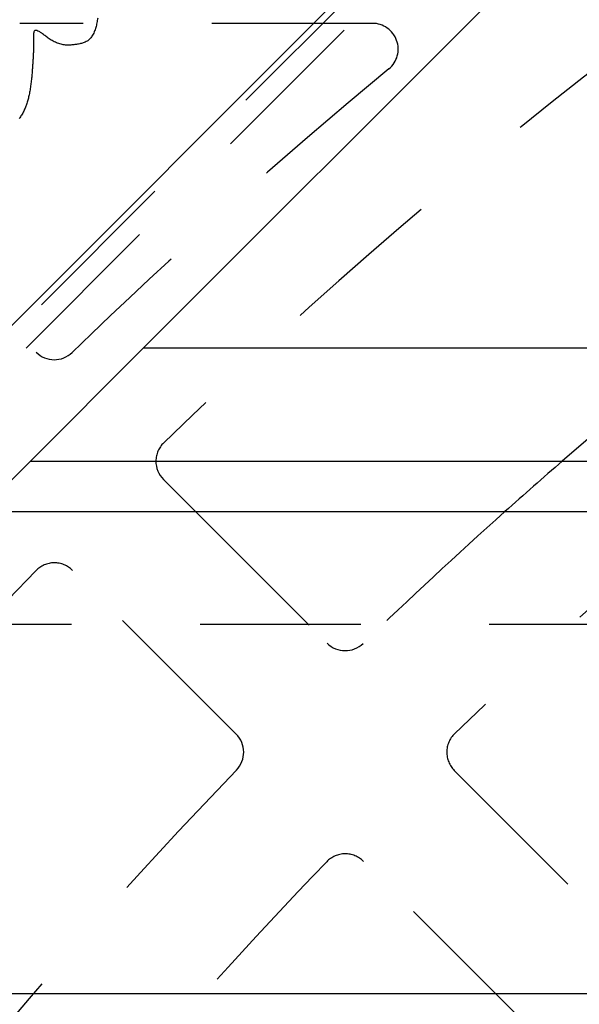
# Model space of a CAD drawing. Extents: x 3.7 to 27.5, y 0.6 to 16.6.
# Tile 11 of 26: x 5.109 to 5.545, y 8.668 to 9.433. Entities that reach past the tile are written whole.
import ezdxf

# ---------------------------------------------------------------- set-up
doc = ezdxf.new("R2010")
doc.units = 0
doc.linetypes.add('HIDDEN', pattern=[0.1875, 0.125, -0.0625])
doc.layers.add('ACSRY', color=30, linetype='CONTINUOUS')

msp = doc.modelspace()

# ---------------------------------------------------------------- linework, layer by layer
at = {"layer": 'ACSRY', "color": 30, "linetype": 'HIDDEN'}
for p, q in [((5.53293, 9.61827), (4.63712, 8.72246)), ((4.63712, 8.7006), (5.53293, 9.59641)), ((5.38396, 9.43058), (5.10947, 9.43058)), ((4.99499, 9.30217), (5.12229, 9.17487)), ((5.20562, 9.17783), (5.11793, 9.09013)), ((5.24633, 9.05083), (5.34859, 8.94857)), ((5.27788, 8.87785), (5.15058, 9.00515)), ((8.07487, 8.96314), (4.99093, 8.96314)), ((5.4476, 8.84955), (5.57491, 8.72225)), ((5.5042, 8.65154), (5.37689, 8.77884))]:
    msp.add_line(p, q, dxfattribs=at)
at = {"layer": 'ACSRY', "color": 30, "linetype": 'CONTINUOUS'}
for p, q in [((5.20562, 9.17783), (5.61712, 9.58933)), ((5.49128, 9.5837), (4.64275, 8.73517)), ((11.57462, 9.17783), (5.20562, 9.17783)), ((4.70362, 8.67583), (5.11793, 9.09013)), ((5.11793, 9.09013), (8.07487, 9.09013)), ((5.2213, 9.07586), (5.24633, 9.05083)), ((5.07862, 9.05083), (8.07487, 9.05083)), ((11.57462, 8.67583), (4.70362, 8.67583))]:
    msp.add_line(p, q, dxfattribs=at)
msp.add_lwpolyline([(5.17019, 9.43464, -0.003067), (5.16952, 9.43096, -0.007039), (5.16868, 9.42734, -0.01789), (5.16746, 9.42385, -0.038353), (5.16567, 9.42064, -0.040695), (5.16372, 9.41815, -0.042587), (5.16201, 9.41677, -0.067674), (5.16046, 9.41603, -0.041598), (5.15895, 9.41546, -0.010842), (5.15753, 9.415, -0.011686), (5.15621, 9.41466, -0.018645), (5.15443, 9.41433, -0.01264), (5.1517, 9.41393, -0.010023), (5.14845, 9.41364, -0.019224), (5.14513, 9.41369, -0.032305), (5.14171, 9.41426, -0.042291), (5.13811, 9.41549, -0.035388), (5.13466, 9.41717, -0.029714), (5.13172, 9.41907, -0.026173), (5.12914, 9.42101, -0.009061), (5.12676, 9.42281, 0.008031), (5.12457, 9.42421, 0.033276), (5.1227, 9.42494, 0.063301), (5.12134, 9.42499, 0.119708), (5.12066, 9.4244, 0.226514), (5.1204, 9.42339, 0.070661), (5.12024, 9.42218, 0.014748), (5.12016, 9.421, 0.012552), (5.12014, 9.41991, 0.014089), (5.12017, 9.41818, 0.000894), (5.12019, 9.41512, -0.00213), (5.12018, 9.41143, -0.00423), (5.1201, 9.40791, -0.005591), (5.11995, 9.40462, -0.004126), (5.11977, 9.40146, -0.002905), (5.11955, 9.39818, -0.001504), (5.11929, 9.39459, -0.00136), (5.11898, 9.39079, -0.002607), (5.11862, 9.38689, -0.004424), (5.11815, 9.38292, -0.007028), (5.11755, 9.37889, -0.00811), (5.11684, 9.37503, -0.009611), (5.11604, 9.37156, -0.012597), (5.11511, 9.36836, -0.014134), (5.11401, 9.36527, -0.017537), (5.11263, 9.36223, -0.023914), (5.1109, 9.35925, -0.0231), (5.10901, 9.35656, -0.022434)], format="xyb", dxfattribs=at)
at = {"layer": 'ACSRY', "color": 30, "linetype": 'HIDDEN'}
for centre, radius, start, end in [((8.10587, 6.12058), 4.15, 127.19239, 134.02884), ((5.38396, 9.41058), 0.02, 309.60193, 90), ((8.10587, 6.12058), 4.25, 129.60193, 134.06068), ((8.10587, 6.12058), 3.93, 123.60102, 130.92107), ((5.13643, 9.18901), 0.02, 225, 314.06068), ((5.23544, 9.09001), 0.02, 134.02884, 179.63146), ((8.10587, 6.12058), 3.93, 131.78842, 133.98458), ((8.10587, 6.12058), 3.83, 130.08604, 133.94726), ((5.13644, 8.99101), 0.02, 45, 135.97116), ((8.10587, 6.12058), 4.15, 135.97116, 142.80761), ((5.36274, 8.96271), 0.02, 225, 313.98458), ((5.26374, 8.86371), 0.02, 316.01542, 44.99998), ((5.46175, 8.8637), 0.02, 133.94726, 225), ((8.10587, 6.12058), 3.93, 136.01542, 141.10632), ((5.36275, 8.7647), 0.02, 45, 136.05274), ((8.10587, 6.12058), 3.83, 136.05274, 139.88897)]:
    msp.add_arc(centre, radius, start, end, dxfattribs=at)
at = {"layer": 'ACSRY', "color": 30, "linetype": 'CONTINUOUS'}
for centre, radius, start, end in [((5.23544, 9.09001), 0.02, 179.63146, 225), ((8.10587, 6.12058), 3.93, 130.92107, 131.78842)]:
    msp.add_arc(centre, radius, start, end, dxfattribs=at)

doc.saveas('drawing.dxf')
